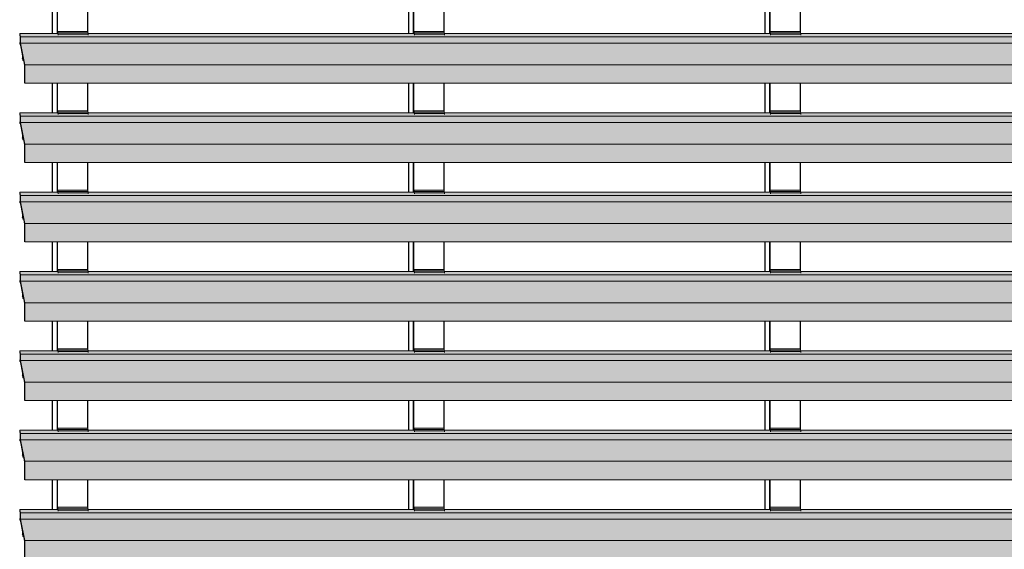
# Model space of a CAD drawing. Header units: millimetres. Extents: x 4014441 to 4046114, y 2378 to 8335946.
# Tile 23 of 71: x 4019632 to 4021495, y 109322 to 110323. Entities that reach past the tile are written whole.
import ezdxf

# ---------------------------------------------------------------- set-up
doc = ezdxf.new("R2010")
doc.units = ezdxf.units.MM
doc.layers.add('Обобщенные модели', color=7, linetype='Continuous', lineweight=18)

# ---------------------------------------------------------------- blocks, each defined once
blk = doc.blocks.new('HILTI_s_Профиль_MFT-RP - Усиленный профиль MFT-RP-58 77x50 L-21017154-Корпус 1_ Фрагмент 4_ Схема раскладки облицовки')
at = {"layer": 'Обобщенные модели', "lineweight": 25}
for p, q in [((4019693.5, 110345.4), (4019693.5, 110297)), ((4019703.3, 110297), (4019703.3, 110345.4)), ((4019703.6, 110297), (4019703.6, 110345.4)), ((4019760.6, 110345.4), (4019760.6, 110301)), ((4019693.5, 110203.1), (4019693.5, 110147)), ((4019703.3, 110147), (4019703.3, 110203.1)), ((4019703.6, 110147), (4019703.6, 110203.1)), ((4019760.6, 110203.1), (4019760.6, 110151)), ((4019693.5, 110053.1), (4019693.5, 109997)), ((4019703.3, 109997), (4019703.3, 110053.1)), ((4019703.6, 109997), (4019703.6, 110053.1)), ((4019760.6, 110053.1), (4019760.6, 110001)), ((4019693.5, 109903.1), (4019693.5, 109847)), ((4019703.3, 109847), (4019703.3, 109903.1)), ((4019703.6, 109847), (4019703.6, 109903.1)), ((4019760.6, 109903.1), (4019760.6, 109851)), ((4019693.5, 109753.1), (4019693.5, 109697)), ((4019703.3, 109697), (4019703.3, 109753.1)), ((4019703.6, 109697), (4019703.6, 109753.1)), ((4019760.6, 109753.1), (4019760.6, 109701)), ((4019693.5, 109603.1), (4019693.5, 109547)), ((4019703.3, 109547), (4019703.3, 109603.1)), ((4019703.6, 109547), (4019703.6, 109603.1)), ((4019760.6, 109603.1), (4019760.6, 109551)), ((4019693.5, 109453.1), (4019693.5, 109397)), ((4019703.3, 109397), (4019703.3, 109453.1)), ((4019703.6, 109397), (4019703.6, 109453.1)), ((4019760.6, 109453.1), (4019760.6, 109401))]:
    blk.add_line(p, q, dxfattribs=at)
blk = doc.blocks.new('HILTI_s_Профиль_MFT-RP - Усиленный профиль MFT-RP-58 77x50 L-V46-Корпус 1_ Фрагмент 4_ Схема раскладки облицовки')
at = {"layer": 'Обобщенные модели', "lineweight": 25}
for p, q in [((4020367.7, 110345.4), (4020367.7, 110297)), ((4020377.5, 110297), (4020377.5, 110345.4)), ((4020377.8, 110297), (4020377.8, 110345.4)), ((4020434.9, 110345.4), (4020434.9, 110301)), ((4020367.7, 110203.1), (4020367.7, 110147)), ((4020377.5, 110147), (4020377.5, 110203.1)), ((4020377.8, 110147), (4020377.8, 110203.1)), ((4020434.9, 110203.2), (4020434.9, 110151)), ((4020367.7, 110053.1), (4020367.7, 109997)), ((4020377.5, 109997), (4020377.5, 110053.1)), ((4020377.8, 109997), (4020377.8, 110053.1)), ((4020434.9, 110053.2), (4020434.9, 110001)), ((4020367.7, 109903.1), (4020367.7, 109847)), ((4020377.5, 109847), (4020377.5, 109903.1)), ((4020377.8, 109847), (4020377.8, 109903.1)), ((4020434.9, 109903.2), (4020434.9, 109851)), ((4020367.7, 109753.1), (4020367.7, 109697)), ((4020377.5, 109697), (4020377.5, 109753.1)), ((4020377.8, 109697), (4020377.8, 109753.1)), ((4020434.9, 109753.2), (4020434.9, 109701)), ((4020367.7, 109603.1), (4020367.7, 109547)), ((4020377.5, 109547), (4020377.5, 109603.1)), ((4020377.8, 109547), (4020377.8, 109603.1)), ((4020434.9, 109603.2), (4020434.9, 109551)), ((4020367.7, 109453.1), (4020367.7, 109397)), ((4020377.5, 109397), (4020377.5, 109453.1)), ((4020377.8, 109397), (4020377.8, 109453.1)), ((4020434.9, 109453.2), (4020434.9, 109401))]:
    blk.add_line(p, q, dxfattribs=at)
blk = doc.blocks.new('HILTI_s_Профиль_MFT-RP - Усиленный профиль MFT-RP-58 77x50 L-V47-Корпус 1_ Фрагмент 4_ Схема раскладки облицовки')
at = {"layer": 'Обобщенные модели', "lineweight": 25}
for p, q in [((4021042, 110345.4), (4021042, 110297)), ((4021051.7, 110297), (4021051.7, 110345.4)), ((4021052, 110297), (4021052, 110345.4)), ((4021109.1, 110345.4), (4021109.1, 110301)), ((4021042, 110203.3), (4021042, 110147)), ((4021051.7, 110147), (4021051.7, 110203.3)), ((4021052, 110147), (4021052, 110203.3)), ((4021109.1, 110203.2), (4021109.1, 110151)), ((4021042, 110053.3), (4021042, 109997)), ((4021051.7, 109997), (4021051.7, 110053.3)), ((4021052, 109997), (4021052, 110053.3)), ((4021109.1, 110053.2), (4021109.1, 110001)), ((4021042, 109903.3), (4021042, 109847)), ((4021051.7, 109847), (4021051.7, 109903.3)), ((4021052, 109847), (4021052, 109903.3)), ((4021109.1, 109903.2), (4021109.1, 109851)), ((4021042, 109753.3), (4021042, 109697)), ((4021051.7, 109697), (4021051.7, 109753.3)), ((4021052, 109697), (4021052, 109753.3)), ((4021109.1, 109753.2), (4021109.1, 109701)), ((4021042, 109603.3), (4021042, 109547)), ((4021051.7, 109547), (4021051.7, 109603.3)), ((4021052, 109547), (4021052, 109603.3)), ((4021109.1, 109603.2), (4021109.1, 109551)), ((4021042, 109453.3), (4021042, 109397)), ((4021051.7, 109397), (4021051.7, 109453.3)), ((4021052, 109397), (4021052, 109453.3)), ((4021109.1, 109453.2), (4021109.1, 109401))]:
    blk.add_line(p, q, dxfattribs=at)
blk = doc.blocks.new('S_Вентрешетки_Профиль крепежный - Профиль крепежный-21269846-Корпус 1_ Фрагмент 4_ Схема раскладки облицовки')
at = {"layer": 'Обобщенные модели', "true_color": 0x373f43}
for points in [[(4019761.1, 108348.2), (4019761.1, 108351), (4019704, 108351), (4019704.2, 108348.2), (4019754.5, 108348.2)], [(4019704.8, 108343.8), (4019704.8, 108345.9), (4019704.4, 108348.2), (4019704, 108348.2), (4019704.2, 108347), (4019704.6, 108344.9)], [(4019761.8, 108345.9), (4019761.4, 108348.2), (4019704.4, 108348.2), (4019704.8, 108345.9), (4019754.5, 108345.9)], [(4019761.8, 108343.8), (4019761.8, 108345.9), (4019704.8, 108345.9), (4019704.8, 108343.8), (4019754.5, 108343.8)]]:
    blk.add_hatch(color=149, dxfattribs=at).paths.add_polyline_path(points)
at = {"layer": 'Обобщенные модели'}
for p, q in [((4019704, 108351), (4019703.8, 108351)), ((4019703.8, 108351), (4019703.8, 108347)), ((4019704, 108348.2), (4019704, 108351)), ((4019704, 108351), (4019761.1, 108351)), ((4019704.4, 108348.2), (4019704, 108348.2)), ((4019704.2, 108347), (4019704.4, 108345.6)), ((4019704.8, 108345.9), (4019704.4, 108348.2)), ((4019704.4, 108348.2), (4019761.4, 108348.2)), ((4019704.8, 108343.8), (4019704.8, 108345.9)), ((4019704.8, 108345.9), (4019761.8, 108345.9)), ((4019761.1, 108351), (4019761.1, 108348.2)), ((4019761.4, 108348.2), (4019761.8, 108345.9)), ((4019761.8, 108345.9), (4019761.8, 108343.8))]:
    blk.add_line(p, q, dxfattribs=at)
blk = doc.blocks.new('S_Вентрешетки_Профиль внешний - Профиль крепежный-21268553-Корпус 1_ Фрагмент 4_ Схема раскладки облицовки')
at = {"layer": 'Обобщенные модели', "true_color": 0x373f43}
h = blk.add_hatch(color=149, dxfattribs=at)
h.paths.add_polyline_path([(4019638.3, 108301.2), (4019637.9, 108302.5), (4019638.3, 108296.4)])
h.paths.add_polyline_path([(4019641.3, 108253.1), (4019641.5, 108253.5), (4019641.3, 108288.7), (4019633.2, 108328.9), (4019633.2, 108340.7), (4019632, 108347), (4019632, 108344.6), (4019632.8, 108340.2), (4019632.8, 108329.9), (4019632, 108329.9), (4019632.4, 108328.7), (4019632.8, 108328.7), (4019641.1, 108287.3), (4019640.9, 108255)])
h.paths.add_polyline_path([(4019636.5, 108299.4), (4019637.3, 108299.6), (4019637.6, 108300.1), (4019637.3, 108300.9)])
for points in [[(4022529, 108340.7), (4022527.9, 108347), (4022458.4, 108347), (4022458.6, 108345.9), (4022458.6, 108343.8), (4022401.6, 108343.8), (4022400.9, 108347), (4021784.2, 108347), (4021784.4, 108345.9), (4021784.4, 108343.8), (4021727.4, 108343.8), (4021726.7, 108347), (4021110, 108347), (4021110.2, 108345.9), (4021110.2, 108343.8), (4021053.2, 108343.8), (4021052.5, 108347), (4020435.8, 108347), (4020436, 108345.9), (4020436, 108343.8), (4020379, 108343.8), (4020378.3, 108347), (4019761.6, 108347), (4019761.8, 108345.9), (4019761.8, 108343.8), (4019704.8, 108343.8), (4019704, 108347), (4019632, 108347), (4019633.2, 108340.7), (4022453.3, 108340.7)], [(4019633.1, 108327), (4019632.8, 108328.7), (4019632.4, 108328.7), (4019632.6, 108327), (4019632.8, 108327)], [(4019969.2, 108328.9), (4022529, 108328.9), (4022529, 108340.7), (4019633.2, 108340.7), (4019633.2, 108328.9), (4019826.1, 108328.9)], [(4022537.3, 108288), (4022529, 108328.9), (4019633.2, 108328.9), (4019641.5, 108288), (4022474.4, 108288)], [(4019637.6, 108299.6), (4019638, 108299.6), (4019637.9, 108300.1), (4019637.6, 108300.1), (4019637.3, 108299.6)], [(4019637.5, 108301.9), (4019637.9, 108302.1), (4019637.6, 108303.1), (4019637.5, 108302.1)], [(4019638, 108300.1), (4019637.6, 108301.9), (4019637.5, 108301.9), (4019637.9, 108300.1)], [(4019638, 108299.4), (4019637.9, 108299.6), (4019637.9, 108299.4)], [(4019639.3, 108296.4), (4019638.3, 108300.7), (4019638.3, 108296.4), (4019639.1, 108296.4)], [(4019639.4, 108295.8), (4019639.1, 108296.4), (4019638.3, 108296.1), (4019638.3, 108295.8), (4019639.2, 108295.8)], [(4022537.3, 108253.5), (4022537.3, 108288), (4019641.5, 108288), (4019641.5, 108253.5), (4022474.4, 108253.5)], [(4022537.2, 108253), (4022537.3, 108253.4), (4022537.3, 108253.5), (4019641.4, 108253.2), (4019641.4, 108253), (4022474.4, 108253)]]:
    blk.add_hatch(color=149, dxfattribs=at).paths.add_polyline_path(points)
at = {"layer": 'Обобщенные модели'}
for p, q in [((4019633.2, 108340.7), (4019632, 108347)), ((4019632, 108347), (4019632, 108344.6)), ((4019704.2, 108347), (4019632, 108347)), ((4019632, 108344.6), (4019632.8, 108340.2)), ((4020378.4, 108347), (4019761.6, 108347)), ((4021052.6, 108347), (4020435.8, 108347)), ((4021726.8, 108347), (4021110, 108347)), ((4019632.8, 108329.9), (4019632, 108329.9)), ((4019632, 108329.9), (4019632.4, 108327)), ((4019632.4, 108327), (4019632.4, 108328.7)), ((4019632.4, 108328.7), (4019632.8, 108328.7)), ((4019632.4, 108327), (4019633.1, 108327)), ((4019632.8, 108340.2), (4019632.8, 108329.9)), ((4019632.8, 108328.7), (4019637.6, 108304.6)), ((4019633.2, 108328.9), (4019633.2, 108340.7)), ((4022529, 108340.7), (4019633.2, 108340.7)), ((4019641.5, 108288), (4019633.2, 108328.9)), ((4022529, 108328.9), (4019633.2, 108328.9)), ((4019637.3, 108300.9), (4019636.5, 108299.4)), ((4019636.5, 108299.4), (4019637.3, 108299.6)), ((4019636.5, 108299.4), (4019638, 108299.4)), ((4019637.3, 108299.6), (4019637.6, 108300.1)), ((4019637.3, 108299.6), (4019638, 108299.6)), ((4019637.6, 108300.1), (4019637.5, 108301.9)), ((4019637.6, 108300.1), (4019638, 108300.1)), ((4019637.9, 108302.5), (4019638.1, 108297.8)), ((4019638.1, 108297.8), (4019638.1, 108296.4)), ((4019638.2, 108295.8), (4019639.4, 108295.8)), ((4019638.3, 108296.4), (4019638.3, 108301.2)), ((4019638.3, 108301.2), (4019641.1, 108287.3)), ((4019641.1, 108287.3), (4019641.2, 108256)), ((4019641.5, 108253.5), (4019641.5, 108288)), ((4022537.3, 108288), (4019641.5, 108288)), ((4019641.2, 108256), (4019640.9, 108256)), ((4019640.9, 108256), (4019640.9, 108255)), ((4019640.9, 108255), (4019641.3, 108253.1)), ((4019641.4, 108253), (4022537.2, 108253))]:
    blk.add_line(p, q, dxfattribs=at)
for centre, major_axis, start_param, end_param in [((4019637.7, 108302.2), (0, 2.4), 0.10691, 2.137876), ((4019637.7, 108302.2), (0, 1.05), 5.026548, 8.168141), ((4019638.2, 108296.4), (0, 0.55), 1.570796, 2.879793), ((4019638.2, 108296.4), (0, 0.55), 3.141593, 4.712389), ((4019641.4, 108253.5), (0, 0.5), 2.408554, 2.920518), ((4019641.4, 108253.5), (0, 0.5), 3.141593, 4.712389)]:
    blk.add_ellipse(centre, major_axis=major_axis, ratio=0.181926, start_param=start_param, end_param=end_param, dxfattribs=at)
blk = doc.blocks.new('S_Вентрешетки_Профиль крепежный - Профиль крепежный-V49-Корпус 1_ Фрагмент 4_ Схема раскладки облицовки')
at = {"layer": 'Обобщенные модели', "true_color": 0x373f43}
for points in [[(4020435.3, 108348.2), (4020435.3, 108351), (4020378.3, 108351), (4020378.4, 108348.2), (4020398.7, 108348.2)], [(4020379, 108343.8), (4020379, 108345.9), (4020378.6, 108348.2), (4020378.3, 108348.2), (4020378.4, 108347), (4020378.8, 108344.9)], [(4020436, 108345.9), (4020435.6, 108348.2), (4020378.6, 108348.2), (4020379, 108345.9), (4020398.7, 108345.9)], [(4020436, 108343.8), (4020436, 108345.9), (4020379, 108345.9), (4020379, 108343.8), (4020398.7, 108343.8)]]:
    blk.add_hatch(color=149, dxfattribs=at).paths.add_polyline_path(points)
at = {"layer": 'Обобщенные модели'}
for p, q in [((4020378.3, 108351), (4020378, 108351)), ((4020378, 108351), (4020378, 108347)), ((4020378.3, 108348.2), (4020378.3, 108351)), ((4020378.3, 108351), (4020435.3, 108351)), ((4020378.6, 108348.2), (4020378.3, 108348.2)), ((4020378.4, 108347), (4020378.6, 108345.6)), ((4020379, 108345.9), (4020378.6, 108348.2)), ((4020378.6, 108348.2), (4020435.6, 108348.2)), ((4020379, 108343.8), (4020379, 108345.9)), ((4020379, 108345.9), (4020436, 108345.9)), ((4020435.3, 108351), (4020435.3, 108348.2)), ((4020435.6, 108348.2), (4020436, 108345.9)), ((4020436, 108345.9), (4020436, 108343.8))]:
    blk.add_line(p, q, dxfattribs=at)
blk = doc.blocks.new('S_Вентрешетки_Профиль крепежный - Профиль крепежный-V50-Корпус 1_ Фрагмент 4_ Схема раскладки облицовки')
at = {"layer": 'Обобщенные модели', "true_color": 0x373f43}
for points in [[(4021109.5, 108348.2), (4021109.5, 108351), (4021052.5, 108351), (4021052.6, 108348.2), (4021053.2, 108348.2)], [(4021053.2, 108343.8), (4021053.2, 108345.9), (4021052.8, 108348.2), (4021052.5, 108348.2), (4021052.6, 108347), (4021053, 108344.9)], [(4021110.2, 108345.9), (4021109.8, 108348.2), (4021052.8, 108348.2), (4021053.2, 108345.9), (4021059.1, 108345.9)], [(4021110.2, 108343.8), (4021110.2, 108345.9), (4021053.2, 108345.9), (4021053.2, 108343.8)]]:
    blk.add_hatch(color=149, dxfattribs=at).paths.add_polyline_path(points)
at = {"layer": 'Обобщенные модели'}
for p, q in [((4021052.5, 108351), (4021052.2, 108351)), ((4021052.2, 108351), (4021052.2, 108347)), ((4021052.5, 108348.2), (4021052.5, 108351)), ((4021052.5, 108351), (4021109.5, 108351)), ((4021052.8, 108348.2), (4021052.5, 108348.2)), ((4021052.6, 108347), (4021052.9, 108345.6)), ((4021053.2, 108345.9), (4021052.8, 108348.2)), ((4021052.8, 108348.2), (4021109.8, 108348.2)), ((4021053.2, 108343.8), (4021053.2, 108345.9)), ((4021053.2, 108345.9), (4021110.2, 108345.9)), ((4021109.5, 108351), (4021109.5, 108348.2)), ((4021109.8, 108348.2), (4021110.2, 108345.9)), ((4021110.2, 108345.9), (4021110.2, 108343.8))]:
    blk.add_line(p, q, dxfattribs=at)
blk = doc.blocks.new('S_Вентрешетки_Профиль внешний - Профиль крепежный-V56-Корпус 1_ Фрагмент 4_ Схема раскладки облицовки')
at = {"layer": 'Обобщенные модели', "true_color": 0x373f43}
h = blk.add_hatch(color=149, dxfattribs=at)
h.paths.add_polyline_path([(4019638.3, 110101.2), (4019637.9, 110102.5), (4019638.3, 110096.4)])
h.paths.add_polyline_path([(4019641.3, 110053.1), (4019641.5, 110053.5), (4019641.5, 110088), (4019633.2, 110128.9), (4019633.2, 110140.7), (4019632, 110147), (4019632, 110144.6), (4019632.8, 110140.2), (4019632.8, 110129.9), (4019632, 110129.9), (4019632.4, 110128.7), (4019632.8, 110128.7), (4019641.1, 110087.3), (4019640.9, 110055)])
h.paths.add_polyline_path([(4019636.5, 110099.4), (4019637.3, 110099.6), (4019637.6, 110100.1), (4019637.3, 110100.9)])
for points in [[(4022529, 110140.7), (4022527.9, 110147), (4022458.4, 110147), (4022458.6, 110145.9), (4022458.6, 110143.8), (4022401.6, 110143.8), (4022400.9, 110147), (4021784.2, 110147), (4021784.4, 110145.9), (4021784.4, 110143.8), (4021727.4, 110143.8), (4021726.7, 110147), (4021110, 110147), (4021110.2, 110145.9), (4021110.2, 110143.8), (4021053.2, 110143.8), (4021052.5, 110147), (4020435.8, 110147), (4020436, 110145.9), (4020436, 110143.8), (4020379, 110143.8), (4020378.3, 110147), (4019761.6, 110147), (4019761.8, 110145.9), (4019761.8, 110143.8), (4019704.8, 110143.8), (4019704, 110147), (4019632, 110147), (4019633.2, 110140.7), (4022474.4, 110140.7)], [(4019969.2, 110128.9), (4022529, 110128.9), (4022529, 110140.7), (4019633.2, 110140.7), (4019633.2, 110128.9), (4019826.1, 110128.9)], [(4019633.1, 110127), (4019632.8, 110128.7), (4019632.4, 110128.7), (4019632.6, 110127), (4019632.8, 110127)], [(4022537.3, 110088), (4022529, 110128.9), (4019633.2, 110128.9), (4019641.5, 110088), (4022529, 110088)], [(4019637.9, 110099.6), (4019638, 110099.6), (4019637.9, 110100.1), (4019637.6, 110100.1), (4019637.3, 110099.6), (4019637.6, 110099.6)], [(4019638.1, 110101.9), (4019638.1, 110102.1), (4019637.5, 110102.9), (4019637.6, 110101.9), (4019637.9, 110102.1), (4019638.1, 110101.9)], [(4019638, 110100.1), (4019637.6, 110101.9), (4019637.5, 110101.9), (4019637.9, 110100.1)], [(4019638, 110099.4), (4019637.9, 110099.6), (4019637.9, 110099.4)], [(4019639.3, 110096.4), (4019638.3, 110100.7), (4019638.3, 110096.4), (4019639.1, 110096.4)], [(4019639.4, 110095.8), (4019639.1, 110096.4), (4019638.3, 110096.1), (4019638.3, 110095.8), (4019639.2, 110095.8)], [(4022537.3, 110053.5), (4022537.3, 110088), (4019641.5, 110088), (4019641.5, 110053.5), (4022474.4, 110053.5)], [(4022537.2, 110053), (4022537.3, 110053.4), (4022537.3, 110053.5), (4019641.4, 110053.2), (4019641.4, 110053), (4022474.4, 110053)]]:
    blk.add_hatch(color=149, dxfattribs=at).paths.add_polyline_path(points)
at = {"layer": 'Обобщенные модели'}
for p, q in [((4019633.2, 110140.7), (4019632, 110147)), ((4019632, 110147), (4019632, 110144.6)), ((4019704.2, 110147), (4019632, 110147)), ((4019632, 110144.6), (4019632.8, 110140.2)), ((4019632.8, 110140.2), (4019632.8, 110129.9)), ((4019633.2, 110128.9), (4019633.2, 110140.7)), ((4022529, 110140.7), (4019633.2, 110140.7)), ((4020378.4, 110147), (4019761.6, 110147)), ((4021052.6, 110147), (4020435.8, 110147)), ((4021726.8, 110147), (4021110, 110147)), ((4019632.8, 110129.9), (4019632, 110129.9)), ((4019632, 110129.9), (4019632.4, 110127)), ((4019632.4, 110127), (4019632.4, 110128.7)), ((4019632.4, 110128.7), (4019632.8, 110128.7)), ((4019632.4, 110127), (4019633.1, 110127)), ((4019632.8, 110128.7), (4019637.6, 110104.6)), ((4019641.5, 110088), (4019633.2, 110128.9)), ((4022529, 110128.9), (4019633.2, 110128.9)), ((4019637.3, 110100.9), (4019636.5, 110099.4)), ((4019636.5, 110099.4), (4019637.3, 110099.6)), ((4019636.5, 110099.4), (4019638, 110099.4)), ((4019637.3, 110099.6), (4019637.6, 110100.1)), ((4019637.3, 110099.6), (4019638, 110099.6)), ((4019637.6, 110100.1), (4019637.5, 110101.9)), ((4019637.6, 110100.1), (4019638, 110100.1)), ((4019637.9, 110102.5), (4019638.1, 110097.8)), ((4019638.1, 110097.8), (4019638.1, 110096.4)), ((4019638.2, 110095.8), (4019639.4, 110095.8)), ((4019638.3, 110096.4), (4019638.3, 110101.2)), ((4019638.3, 110101.2), (4019641.1, 110087.3)), ((4019641.1, 110087.3), (4019641.2, 110056)), ((4019641.5, 110053.5), (4019641.5, 110088)), ((4022537.3, 110088), (4019641.5, 110088)), ((4019641.2, 110056), (4019640.9, 110056)), ((4019640.9, 110056), (4019640.9, 110055)), ((4019640.9, 110055), (4019641.3, 110053.1)), ((4019641.4, 110053), (4022537.2, 110053))]:
    blk.add_line(p, q, dxfattribs=at)
for centre, major_axis, start_param, end_param in [((4019637.7, 110102.2), (0, 2.4), 0.10691, 2.137876), ((4019637.7, 110102.2), (0, 1.05), 5.026548, 8.168141), ((4019638.2, 110096.4), (0, 0.55), 1.570796, 2.879793), ((4019638.2, 110096.4), (0, 0.55), 3.141593, 4.712389), ((4019641.4, 110053.5), (0, 0.5), 2.408554, 2.920518), ((4019641.4, 110053.5), (0, 0.5), 3.141593, 4.712389)]:
    blk.add_ellipse(centre, major_axis=major_axis, ratio=0.181926, start_param=start_param, end_param=end_param, dxfattribs=at)

msp = doc.modelspace()

# ---------------------------------------------------------------- block references
at = {"layer": 'Обобщенные модели'}
for name, p in [('HILTI_s_Профиль_MFT-RP - Усиленный профиль MFT-RP-58 77x50 L-21017154-Корпус 1_ Фрагмент 4_ Схема раскладки облицовки', (0, 0)), ('HILTI_s_Профиль_MFT-RP - Усиленный профиль MFT-RP-58 77x50 L-V46-Корпус 1_ Фрагмент 4_ Схема раскладки облицовки', (0, 0)), ('HILTI_s_Профиль_MFT-RP - Усиленный профиль MFT-RP-58 77x50 L-V47-Корпус 1_ Фрагмент 4_ Схема раскладки облицовки', (0, 0)), ('S_Вентрешетки_Профиль крепежный - Профиль крепежный-21269846-Корпус 1_ Фрагмент 4_ Схема раскладки облицовки', (0, 1950)), ('S_Вентрешетки_Профиль крепежный - Профиль крепежный-V49-Корпус 1_ Фрагмент 4_ Схема раскладки облицовки', (0, 1950)), ('S_Вентрешетки_Профиль крепежный - Профиль крепежный-V50-Корпус 1_ Фрагмент 4_ Схема раскладки облицовки', (0, 1950)), ('S_Вентрешетки_Профиль внешний - Профиль крепежный-V56-Корпус 1_ Фрагмент 4_ Схема раскладки облицовки', (0, 150)), ('S_Вентрешетки_Профиль крепежный - Профиль крепежный-21269846-Корпус 1_ Фрагмент 4_ Схема раскладки облицовки', (0, 1800)), ('S_Вентрешетки_Профиль крепежный - Профиль крепежный-V49-Корпус 1_ Фрагмент 4_ Схема раскладки облицовки', (0, 1800)), ('S_Вентрешетки_Профиль крепежный - Профиль крепежный-V50-Корпус 1_ Фрагмент 4_ Схема раскладки облицовки', (0, 1800)), ('S_Вентрешетки_Профиль внешний - Профиль крепежный-V56-Корпус 1_ Фрагмент 4_ Схема раскладки облицовки', (0, 0)), ('S_Вентрешетки_Профиль крепежный - Профиль крепежный-21269846-Корпус 1_ Фрагмент 4_ Схема раскладки облицовки', (0, 1650)), ('S_Вентрешетки_Профиль крепежный - Профиль крепежный-V49-Корпус 1_ Фрагмент 4_ Схема раскладки облицовки', (0, 1650)), ('S_Вентрешетки_Профиль крепежный - Профиль крепежный-V50-Корпус 1_ Фрагмент 4_ Схема раскладки облицовки', (0, 1650)), ('S_Вентрешетки_Профиль внешний - Профиль крепежный-21268553-Корпус 1_ Фрагмент 4_ Схема раскладки облицовки', (0, 1650)), ('S_Вентрешетки_Профиль крепежный - Профиль крепежный-21269846-Корпус 1_ Фрагмент 4_ Схема раскладки облицовки', (0, 1500)), ('S_Вентрешетки_Профиль крепежный - Профиль крепежный-V49-Корпус 1_ Фрагмент 4_ Схема раскладки облицовки', (0, 1500)), ('S_Вентрешетки_Профиль крепежный - Профиль крепежный-V50-Корпус 1_ Фрагмент 4_ Схема раскладки облицовки', (0, 1500)), ('S_Вентрешетки_Профиль внешний - Профиль крепежный-21268553-Корпус 1_ Фрагмент 4_ Схема раскладки облицовки', (0, 1500)), ('S_Вентрешетки_Профиль внешний - Профиль крепежный-21268553-Корпус 1_ Фрагмент 4_ Схема раскладки облицовки', (0, 1350)), ('S_Вентрешетки_Профиль крепежный - Профиль крепежный-21269846-Корпус 1_ Фрагмент 4_ Схема раскладки облицовки', (0, 1350)), ('S_Вентрешетки_Профиль крепежный - Профиль крепежный-V49-Корпус 1_ Фрагмент 4_ Схема раскладки облицовки', (0, 1350)), ('S_Вентрешетки_Профиль крепежный - Профиль крепежный-V50-Корпус 1_ Фрагмент 4_ Схема раскладки облицовки', (0, 1350)), ('S_Вентрешетки_Профиль внешний - Профиль крепежный-21268553-Корпус 1_ Фрагмент 4_ Схема раскладки облицовки', (0, 1200)), ('S_Вентрешетки_Профиль крепежный - Профиль крепежный-21269846-Корпус 1_ Фрагмент 4_ Схема раскладки облицовки', (0, 1200)), ('S_Вентрешетки_Профиль крепежный - Профиль крепежный-V49-Корпус 1_ Фрагмент 4_ Схема раскладки облицовки', (0, 1200)), ('S_Вентрешетки_Профиль крепежный - Профиль крепежный-V50-Корпус 1_ Фрагмент 4_ Схема раскладки облицовки', (0, 1200)), ('S_Вентрешетки_Профиль внешний - Профиль крепежный-21268553-Корпус 1_ Фрагмент 4_ Схема раскладки облицовки', (0, 1050)), ('S_Вентрешетки_Профиль крепежный - Профиль крепежный-21269846-Корпус 1_ Фрагмент 4_ Схема раскладки облицовки', (0, 1050)), ('S_Вентрешетки_Профиль крепежный - Профиль крепежный-V49-Корпус 1_ Фрагмент 4_ Схема раскладки облицовки', (0, 1050)), ('S_Вентрешетки_Профиль крепежный - Профиль крепежный-V50-Корпус 1_ Фрагмент 4_ Схема раскладки облицовки', (0, 1050))]:
    msp.add_blockref(name, p, dxfattribs=at)

doc.saveas('drawing.dxf')
